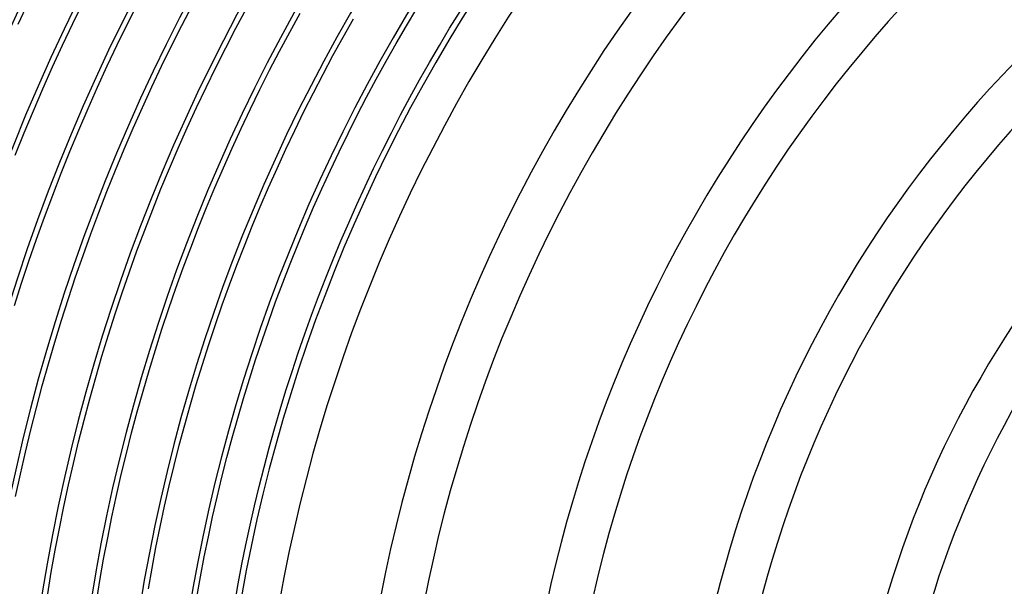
# Model space of a CAD drawing. Header units: millimetres. Extents: x -280 to 280, y -247 to 247.
# Tile 25 of 85: x -167 to -78, y 27 to 79. Entities that reach past the tile are written whole.
import ezdxf

# ---------------------------------------------------------------- set-up
doc = ezdxf.new("R2010")
doc.units = ezdxf.units.MM
doc.layers.add('HIDDEN', color=7, linetype='Continuous')
doc.layers.add('THICK', color=7, linetype='Continuous')

msp = doc.modelspace()

# ---------------------------------------------------------------- linework, layer by layer
at = {"layer": 'HIDDEN'}
msp.add_arc((0, 0), 149.5, 120.76633, 179.23363, dxfattribs=at)
at = {"layer": 'THICK'}
for p, q in [((-167.641, 78.241), (-166.679, 80.268)), ((-162.625, 78.316), (-161.663, 80.283)), ((-157.633, 78.281), (-156.672, 80.188)), ((-152.666, 78.137), (-151.707, 79.983)), ((-147.726, 77.885), (-146.771, 79.671)), ((-142.816, 77.524), (-141.865, 79.25)), ((-132.152, 78.09), (-131.195, 79.687)), ((-128.204, 77.87), (-127.25, 79.419)), ((-163.563, 76.338), (-162.625, 78.316)), ((-158.571, 76.364), (-157.633, 78.281)), ((-137.936, 77.056), (-136.991, 78.723)), ((-153.602, 76.28), (-152.666, 78.137)), ((-148.66, 76.087), (-147.726, 77.885)), ((-143.745, 75.786), (-142.816, 77.524)), ((-133.09, 76.481), (-132.152, 78.09)), ((-129.139, 76.309), (-128.204, 77.87)), ((-138.861, 75.377), (-137.936, 77.056)), ((-134.008, 74.861), (-133.09, 76.481)), ((-164.477, 74.348), (-163.563, 76.338)), ((-159.485, 74.435), (-158.571, 76.364)), ((-154.516, 74.411), (-153.602, 76.28)), ((-149.572, 74.278), (-148.66, 76.087)), ((-144.654, 74.037), (-143.745, 75.786)), ((-130.055, 74.737), (-129.139, 76.309)), ((-139.765, 73.687), (-138.861, 75.377)), ((-134.906, 73.23), (-134.008, 74.861)), ((-130.952, 73.154), (-130.055, 74.737)), ((-165.366, 72.348), (-164.477, 74.348)), ((-160.376, 72.495), (-159.485, 74.435)), ((-155.407, 72.531), (-154.516, 74.411)), ((-150.462, 72.459), (-149.572, 74.278)), ((-145.541, 72.277), (-144.654, 74.037)), ((-140.648, 71.987), (-139.765, 73.687)), ((-135.784, 71.589), (-134.906, 73.23)), ((-131.83, 71.56), (-130.952, 73.154)), ((-166.232, 70.337), (-165.366, 72.348)), ((-161.244, 70.544), (-160.376, 72.495)), ((-156.276, 70.641), (-155.407, 72.531)), ((-151.33, 70.628), (-150.462, 72.459)), ((-146.407, 70.506), (-145.541, 72.277)), ((-141.511, 70.275), (-140.648, 71.987)), ((-136.642, 69.936), (-135.784, 71.589)), ((-132.688, 69.956), (-131.83, 71.56)), ((-167.073, 68.315), (-166.232, 70.337)), ((-162.088, 68.583), (-161.244, 70.544)), ((-157.121, 68.74), (-156.276, 70.641)), ((-152.175, 68.788), (-151.33, 70.628)), ((-147.252, 68.725), (-146.407, 70.506)), ((-142.353, 68.554), (-141.511, 70.275)), ((-137.481, 68.274), (-136.642, 69.936)), ((-133.527, 68.342), (-132.688, 69.956)), ((-162.907, 66.612), (-162.088, 68.583)), ((-157.943, 66.829), (-157.121, 68.74)), ((-152.998, 66.937), (-152.175, 68.788)), ((-148.075, 66.934), (-147.252, 68.725)), ((-143.174, 66.822), (-142.353, 68.554)), ((-167.889, 66.284), (-167.073, 68.315)), ((-138.299, 66.601), (-137.481, 68.274)), ((-134.346, 66.717), (-133.527, 68.342)), ((-163.703, 64.631), (-162.907, 66.612)), ((-158.742, 64.909), (-157.943, 66.829)), ((-153.799, 65.076), (-152.998, 66.937)), ((-148.876, 65.133), (-148.075, 66.934)), ((-143.974, 65.08), (-143.174, 66.822)), ((-139.096, 64.919), (-138.299, 66.601)), ((-135.145, 65.083), (-134.346, 66.717)), ((-159.518, 62.979), (-158.742, 64.909)), ((-154.577, 63.206), (-153.799, 65.076)), ((-149.655, 63.322), (-148.876, 65.133)), ((-144.753, 63.329), (-143.974, 65.08)), ((-139.874, 63.227), (-139.096, 64.919)), ((-135.925, 63.439), (-135.145, 65.083)), ((-164.475, 62.641), (-163.703, 64.631)), ((-155.332, 61.326), (-154.577, 63.206)), ((-150.412, 61.503), (-149.655, 63.322)), ((-145.51, 61.569), (-144.753, 63.329)), ((-140.63, 61.526), (-139.874, 63.227)), ((-136.684, 61.785), (-135.925, 63.439)), ((-165.223, 60.641), (-164.475, 62.641)), ((-160.27, 61.039), (-159.518, 62.979)), ((-156.065, 59.438), (-155.332, 61.326)), ((-151.147, 59.674), (-150.412, 61.503)), ((-146.246, 59.799), (-145.51, 61.569)), ((-141.366, 59.815), (-140.63, 61.526)), ((-137.424, 60.123), (-136.684, 61.785)), ((-165.946, 58.633), (-165.223, 60.641)), ((-160.999, 59.091), (-160.27, 61.039)), ((-156.774, 57.54), (-156.065, 59.438)), ((-151.859, 57.836), (-151.147, 59.674)), ((-146.961, 58.021), (-146.246, 59.799)), ((-142.081, 58.096), (-141.366, 59.815)), ((-138.143, 58.451), (-137.424, 60.123)), ((-166.645, 56.615), (-165.946, 58.633)), ((-161.703, 57.133), (-160.999, 59.091)), ((-152.55, 55.99), (-151.859, 57.836)), ((-147.654, 56.234), (-146.961, 58.021)), ((-142.775, 56.369), (-142.081, 58.096)), ((-138.842, 56.772), (-138.143, 58.451)), ((-162.385, 55.168), (-161.703, 57.133)), ((-157.461, 55.634), (-156.774, 57.54)), ((-139.52, 55.083), (-138.842, 56.772)), ((-167.32, 54.59), (-166.645, 56.615)), ((-153.218, 54.135), (-152.55, 55.99)), ((-148.325, 54.439), (-147.654, 56.234)), ((-143.449, 54.633), (-142.775, 56.369)), ((-163.042, 53.194), (-162.385, 55.168)), ((-158.124, 53.72), (-157.461, 55.634)), ((-140.178, 53.387), (-139.52, 55.083)), ((-167.97, 52.556), (-167.32, 54.59)), ((-153.863, 52.273), (-153.218, 54.135)), ((-148.975, 52.636), (-148.325, 54.439)), ((-144.101, 52.889), (-143.449, 54.633)), ((-163.675, 51.213), (-163.042, 53.194)), ((-158.764, 51.798), (-158.124, 53.72)), ((-140.815, 51.683), (-140.178, 53.387)), ((-154.486, 50.403), (-153.863, 52.273)), ((-149.602, 50.825), (-148.975, 52.636)), ((-144.732, 51.137), (-144.101, 52.889)), ((-159.38, 49.869), (-158.764, 51.798)), ((-141.432, 49.971), (-140.815, 51.683)), ((-164.284, 49.224), (-163.675, 51.213)), ((-155.086, 48.525), (-154.486, 50.403)), ((-150.208, 49.007), (-149.602, 50.825)), ((-145.341, 49.378), (-144.732, 51.137)), ((-159.973, 47.932), (-159.38, 49.869)), ((-142.027, 48.252), (-141.432, 49.971)), ((-164.869, 47.227), (-164.284, 49.224)), ((-150.791, 47.181), (-150.208, 49.007)), ((-145.93, 47.611), (-145.341, 49.378)), ((-160.543, 45.988), (-159.973, 47.932)), ((-155.663, 46.64), (-155.086, 48.525)), ((-142.602, 46.526), (-142.027, 48.252)), ((-165.43, 45.224), (-164.869, 47.227)), ((-151.352, 45.349), (-150.791, 47.181)), ((-146.496, 45.838), (-145.93, 47.611)), ((-161.089, 44.037), (-160.543, 45.988)), ((-156.217, 44.749), (-155.663, 46.64)), ((-143.156, 44.792), (-142.602, 46.526)), ((-165.966, 43.214), (-165.43, 45.224)), ((-151.891, 43.51), (-151.352, 45.349)), ((-147.042, 44.057), (-146.496, 45.838)), ((-156.748, 42.851), (-156.217, 44.749)), ((-143.689, 43.053), (-143.156, 44.792)), ((-166.478, 41.198), (-165.966, 43.214)), ((-161.611, 42.08), (-161.089, 44.037)), ((-152.408, 41.664), (-151.891, 43.51)), ((-147.565, 42.271), (-147.042, 44.057)), ((-157.257, 40.946), (-156.748, 42.851)), ((-144.2, 41.307), (-143.689, 43.053)), ((-162.11, 40.117), (-161.611, 42.08)), ((-152.902, 39.813), (-152.408, 41.664)), ((-148.067, 40.478), (-147.565, 42.271)), ((-166.966, 39.176), (-166.478, 41.198)), ((-157.742, 39.036), (-157.257, 40.946)), ((-144.691, 39.555), (-144.2, 41.307)), ((-162.585, 38.148), (-162.11, 40.117)), ((-153.373, 37.955), (-152.902, 39.813)), ((-148.547, 38.679), (-148.067, 40.478)), ((-167.429, 37.148), (-166.966, 39.176)), ((-158.204, 37.12), (-157.742, 39.036)), ((-145.16, 37.797), (-144.691, 39.555)), ((-163.035, 36.173), (-162.585, 38.148)), ((-153.823, 36.092), (-153.373, 37.955)), ((-149.005, 36.874), (-148.547, 38.679)), ((-145.608, 36.033), (-145.16, 37.797)), ((-167.867, 35.114), (-167.429, 37.148)), ((-158.642, 35.198), (-158.204, 37.12)), ((-163.462, 34.193), (-163.035, 36.173)), ((-154.249, 34.223), (-153.823, 36.092)), ((-149.442, 35.064), (-149.005, 36.874)), ((-146.034, 34.264), (-145.608, 36.033)), ((-159.057, 33.271), (-158.642, 35.198)), ((-163.865, 32.207), (-163.462, 34.193)), ((-154.653, 32.35), (-154.249, 34.223)), ((-149.856, 33.249), (-149.442, 35.064)), ((-146.439, 32.491), (-146.034, 34.264)), ((-159.449, 31.34), (-159.057, 33.271)), ((-150.248, 31.429), (-149.856, 33.249)), ((-146.822, 30.712), (-146.439, 32.491)), ((-164.243, 30.218), (-163.865, 32.207)), ((-155.034, 30.472), (-154.653, 32.35)), ((-159.818, 29.403), (-159.449, 31.34)), ((-150.618, 29.604), (-150.248, 31.429)), ((-147.184, 28.929), (-146.822, 30.712)), ((-164.598, 28.223), (-164.243, 30.218)), ((-155.392, 28.589), (-155.034, 30.472)), ((-160.163, 27.463), (-159.818, 29.403)), ((-150.966, 27.775), (-150.618, 29.604)), ((-147.524, 27.141), (-147.184, 28.929)), ((-164.928, 26.225), (-164.598, 28.223)), ((-155.727, 26.702), (-155.392, 28.589)), ((-160.484, 25.518), (-160.163, 27.463)), ((-151.292, 25.942), (-150.966, 27.775)), ((-147.842, 25.35), (-147.524, 27.141))]:
    msp.add_line(p, q, dxfattribs=at)
for radius, start, end in [(240, 120.47664, 179.52332), (236, 120.48558, 179.51444), (234.5, 120.15899, 179.84102), (230, 120.06502, 179.93499), (230.5, 120.49715, 179.50286), (226, 120.50706, 179.49295), (221.5, 120.51738, 179.48264), (217, 120.52809, 179.47192), (212.5, 120.53926, 179.46075), (208, 120.55095, 179.44906), (203.5, 120.5631, 179.43686), (199, 120.57587, 179.42414), (194.5, 120.58917, 179.41085), (190, 120.60315, 179.39687), (185.5, 120.61776, 179.38226), (181, 120.63311, 179.3669), (176.5, 120.64927, 179.35074), (172, 120.66623, 179.33373), (167.5, 120.68416, 179.31585), (163, 120.70301, 179.29694), (158.5, 120.72301, 179.277), (154, 120.74409, 179.25586), (146, 120.78391, 179.2161), (137, 120.83542, 179.16459), (133, 120.86052, 179.13944), (122, 120.93816, 179.06186), (118, 120.96995, 179.03006), (107, 121.06965, 178.93031), (103, 121.11125, 178.88877), (92, 121.24411, 178.7559), (88, 121.30067, 178.69935)]:
    msp.add_arc((0, 0), radius, start, end, dxfattribs=at)

doc.saveas('drawing.dxf')
